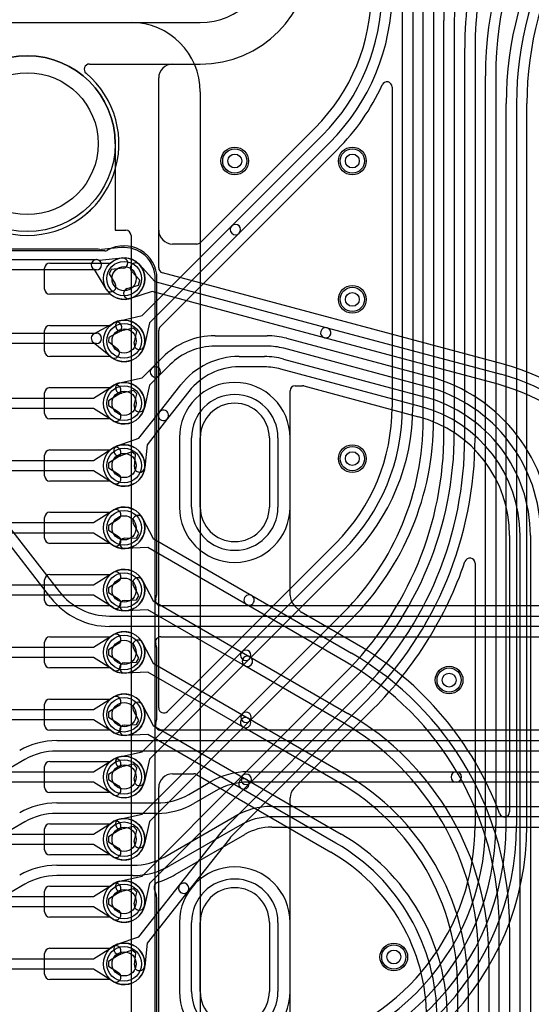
# Model space of a CAD drawing. Extents: x 0 to 57.1, y 0 to 59.8.
# Tile 28 of 45: x 40.4 to 47.8, y 30.3 to 44.5. Entities that reach past the tile are written whole.
import ezdxf

# ---------------------------------------------------------------- set-up
doc = ezdxf.new("R2010")
doc.units = 0
for name, color, linetype in [('Hole', 1, 'CONTINUOUS'), ('L1', 3, 'CONTINUOUS'), ('L2', 3, 'CONTINUOUS'), ('L3', 3, 'CONTINUOUS'), ('L4', 3, 'CONTINUOUS'), ('Outline', 7, 'CONTINUOUS'), ('PartsArea-A', 111, 'CONTINUOUS'), ('PartsArea-B', 111, 'CONTINUOUS'), ('Resist-A', 2, 'CONTINUOUS'), ('Resist-B', 2, 'CONTINUOUS')]:
    doc.layers.add(name, color=color, linetype=linetype)

msp = doc.modelspace()

# ---------------------------------------------------------------- linework, layer by layer
at = {"layer": 'Hole'}
for p, q in [((43, 37.5), (43, 38.5)), ((44, 38.5), (44, 37.5)), ((43, 30.5), (43, 31.5)), ((44, 31.5), (44, 30.5))]:
    msp.add_line(p, q, dxfattribs=at)
for centre, radius in [((40.5, 42.75), 1.025), ((43.5, 42.5), 0.1), ((45.2, 42.5), 0.1), ((41.9, 40.8), 0.175), ((45.2, 40.5), 0.1), ((41.9, 39.9), 0.175), ((41.9, 39), 0.175), ((41.9, 38.1), 0.175), ((45.2, 38.2), 0.1), ((41.9, 37.2), 0.175), ((41.9, 36.3), 0.175), ((41.9, 35.4), 0.175), ((46.6, 35), 0.1), ((41.9, 34.5), 0.175), ((41.9, 33.6), 0.175), ((41.9, 32.7), 0.175), ((41.9, 31.8), 0.175), ((41.9, 30.9), 0.175), ((45.8, 31), 0.1)]:
    msp.add_circle(centre, radius, dxfattribs=at)
for centre, start, end in [((43.5, 38.5), 0, 180), ((43.5, 37.5), 180, 0), ((43.5, 31.5), 0, 180), ((43.5, 30.5), 180, 0)]:
    msp.add_arc(centre, 0.5, start, end, dxfattribs=at)
at = {"layer": 'L1'}
for p, q in [((45.925, 38.94264), (45.925, 45.27653)), ((46.075, 45.27653), (46.075, 38.94264)), ((46.225, 38.75685), (46.225, 44.93012)), ((46.375, 44.93012), (46.375, 38.75685)), ((46.525, 38.57107), (46.525, 44.53013)), ((46.675, 44.53013), (46.675, 38.57107)), ((46.825, 38.49533), (46.825, 44.13012)), ((46.975, 44.13012), (46.975, 38.49533)), ((42.6, 43.9), (43, 43.9)), ((42.4, 41.50004), (42.4, 43.7)), ((47.125, 32.9), (47.125, 43.73012)), ((47.275, 43.73012), (47.275, 32.9)), ((45.77496, 43.56781), (45.77496, 38.94264)), ((47.425, 32.9), (47.425, 43.33012)), ((47.575, 43.33012), (47.575, 32.9)), ((47.72504, 32.9), (47.72504, 43.33012)), ((44.66219, 42.98045), (43.00375, 41.32201)), ((43.45612, 41.56218), (44.76829, 42.87435)), ((44.87435, 42.76829), (43.56218, 41.45612)), ((42.422, 40.10374), (44.98045, 42.66219)), ((42.15936, 40.26542), (43.45612, 41.56218)), ((43.56218, 41.45612), (42.26542, 40.15936)), ((42.95072, 41.30004), (42.6, 41.30004)), ((40.825, 41.025), (41.70157, 41.025)), ((40.75, 40.65), (40.75, 40.95)), ((41.70157, 40.575), (40.825, 40.575)), ((41.83453, 40.19277), (42.15936, 40.26542)), ((40.825, 40.125), (41.70157, 40.125)), ((42.26542, 40.15936), (42.19277, 39.83453)), ((40.75, 39.75), (40.75, 40.05)), ((42.03412, 40.08371), (41.86727, 40.04639)), ((42.08371, 40.03412), (42.03412, 40.08371)), ((42.04639, 39.86727), (42.08371, 40.03412)), ((42.40004, 34.59929), (42.40004, 40.05073)), ((41.70157, 39.675), (40.825, 39.675)), ((40.75, 38.85), (40.75, 39.15)), ((40.825, 39.225), (41.70157, 39.225)), ((41.70157, 38.775), (40.825, 38.775)), ((42.69996, 38.5), (42.69996, 37.5)), ((44.30004, 37.5), (44.30004, 38.5)), ((40.825, 38.325), (41.70157, 38.325)), ((40.75, 37.95), (40.75, 38.25)), ((41.70157, 37.875), (40.825, 37.875)), ((40.825, 37.425), (41.70157, 37.425)), ((40.75, 37.05), (40.75, 37.35)), ((41.70157, 36.975), (40.825, 36.975)), ((44.96219, 36.98045), (42.52802, 34.54628)), ((43.60612, 35.41218), (45.06829, 36.87435)), ((45.17435, 36.76829), (43.71218, 35.30612)), ((46.97496, 36.68694), (46.97496, 32.9)), ((40.75, 36.15), (40.75, 36.45)), ((40.825, 36.525), (41.70157, 36.525)), ((41.70157, 36.075), (40.825, 36.075)), ((43.60967, 34.51573), (45.07539, 35.98147)), ((45.18146, 35.8754), (43.71573, 34.40967)), ((40.825, 35.625), (41.70157, 35.625)), ((40.75, 35.25), (40.75, 35.55)), ((42.15936, 33.96542), (43.60612, 35.41218)), ((43.71218, 35.30612), (42.26542, 33.85936)), ((41.70157, 35.175), (40.825, 35.175)), ((43.61322, 33.61928), (45.0825, 35.08856)), ((45.18857, 34.98249), (43.71928, 33.51322)), ((40.825, 34.725), (41.70157, 34.725)), ((43.38841, 32.89448), (45.29463, 34.80071)), ((40.75, 34.35), (40.75, 34.65)), ((45.4007, 34.69464), (43.49448, 32.78842)), ((44.35862, 33.44036), (45.5068, 34.58854)), ((42.15936, 33.06542), (43.60967, 34.51573)), ((43.71573, 34.40967), (42.26542, 32.95936)), ((41.70157, 34.275), (40.825, 34.275)), ((41.83453, 33.89277), (42.15936, 33.96542)), ((42.26542, 33.85936), (42.19277, 33.53453)), ((40.75, 33.45), (40.75, 33.75)), ((40.825, 33.825), (41.70157, 33.825)), ((42.03412, 33.78371), (41.86727, 33.74639)), ((42.08371, 33.73412), (42.03412, 33.78371)), ((42.04639, 33.56727), (42.08371, 33.73412)), ((42.15936, 32.16542), (43.61322, 33.61928)), ((43.71928, 33.51322), (42.26542, 32.05936)), ((41.70157, 33.375), (40.825, 33.375)), ((44.30004, 29.92894), (44.30004, 33.29894)), ((41.83453, 32.99277), (42.15936, 33.06542)), ((40.825, 32.925), (41.70157, 32.925)), ((42.03412, 32.88371), (41.86727, 32.84639)), ((42.08371, 32.83412), (42.03412, 32.88371)), ((42.26542, 32.95936), (42.19277, 32.63453)), ((40.75, 32.55), (40.75, 32.85)), ((42.04639, 32.66727), (42.08371, 32.83412)), ((42.70309, 32.03828), (43.30481, 32.80046)), ((43.42254, 32.70752), (42.82083, 31.94534)), ((41.70157, 32.475), (40.825, 32.475)), ((41.83453, 32.09277), (42.15936, 32.16542)), ((40.825, 32.025), (41.70157, 32.025)), ((42.11488, 31.29321), (42.70309, 32.03828)), ((42.26542, 32.05936), (42.19277, 31.73453)), ((40.75, 31.65), (40.75, 31.95)), ((42.03412, 31.98371), (41.86727, 31.94639)), ((42.08371, 31.93412), (42.03412, 31.98371)), ((42.04639, 31.76727), (42.08371, 31.93412)), ((42.82083, 31.94534), (42.23261, 31.20027)), ((41.70157, 31.575), (40.825, 31.575)), ((41.80077, 31.18312), (42.11488, 31.29321)), ((42.23261, 31.20027), (42.19841, 30.86918)), ((40.75, 30.75), (40.75, 31.05)), ((40.825, 31.125), (41.70157, 31.125)), ((42.01176, 31.09812), (41.85039, 31.04156)), ((42.06678, 31.05466), (42.01176, 31.09812)), ((42.04921, 30.8846), (42.06678, 31.05466)), ((41.70157, 30.675), (40.825, 30.675))]:
    msp.add_line(p, q, dxfattribs=at)
for centre, radius in [((43.5, 42.5), 0.2), ((45.2, 42.5), 0.2), ((41.9, 40.8), 0.3), ((45.2, 40.5), 0.2), ((41.9, 39.9), 0.3), ((41.9, 39), 0.3), ((41.9, 38.1), 0.3), ((45.2, 38.2), 0.2), ((41.9, 37.2), 0.3), ((41.9, 36.3), 0.3), ((41.9, 35.4), 0.3), ((46.6, 35), 0.2), ((41.9, 34.5), 0.3), ((41.9, 33.6), 0.3), ((41.9, 32.7), 0.3), ((41.9, 31.8), 0.3), ((41.9, 30.9), 0.3), ((45.8, 31), 0.2)]:
    msp.add_circle(centre, radius, dxfattribs=at)
for centre, radius, start, end in [((52.5, 44.53013), 5.975, 149.999991, 180), ((52.5, 44.53013), 5.825, 150.00001, 180), ((43, 45.5), 1.6, -90, 90), ((52.5, 44.13012), 5.675, 149.999979, 180), ((52.5, 44.13012), 5.525, 149.999998, 180), ((52.5, 43.73012), 5.375, 149.999873, 180), ((52.5, 43.73012), 5.225, 149.999881, 180), ((52.5, 43.33012), 5.075, 150.000006, 180), ((52.5, 43.33012), 4.925, 150.000017, 180), ((52.5, 43.33027), 4.77496, 150.00002, -179.9982), ((42.7, 44.94264), 2.77496, -45, 0), ((42.7, 44.94264), 2.925, -45, 0), ((42.7, 44.94264), 3.075, -45, 0), ((42.6, 43.7), 0.2, 90, 180), ((42.7, 44.94265), 3.22505, -45.000126, -24.621142), ((45.69999, 43.56781), 0.07497, 0, 155.380199), ((43.50915, 41.50915), 0.075, 135, -45), ((43.50915, 41.50915), 0.075, -45, 135), ((42.6, 41.50004), 0.2, 180, -90), ((42.95072, 41.37504), 0.075, -90, -45), ((40.825, 40.95), 0.075, 90, 180), ((41.9, 40.8), 0.3, -131.409429, 131.409429), ((40.825, 40.65), 0.075, 180, -90), ((40.825, 40.05), 0.075, 90, 180), ((41.9, 39.9), 0.3, -131.409429, 131.409429), ((41.8509, 40.11958), 0.075, 102.607528, -77.393385), ((42.47501, 40.05073), 0.07497, 135, 180), ((42.11958, 39.8509), 0.075, 167.392472, -12.606615), ((40.825, 39.75), 0.075, 180, -90), ((41.9, 39), 0.3, -131.409429, 131.409429), ((43.5, 38.5), 0.80004, 0, 180), ((40.825, 39.15), 0.075, 90, 180), ((40.825, 38.85), 0.075, 180, -90), ((43, 38.94264), 2.77496, -45, 0), ((43, 38.94264), 2.925, -45, 0), ((43, 38.94264), 3.075, -45, 0), ((42.3, 38.75686), 3.925, -45, -0.000146), ((42.3, 38.75686), 4.075, -45, -0.000141), ((41.6, 38.57106), 4.925, -45, 0.000116), ((41.6, 38.57106), 5.075, -45, 0.000113), ((41.6, 38.49534), 5.225, -45, -0.00011), ((41.6, 38.49534), 5.375, -45, -0.000107), ((40.825, 38.25), 0.075, 90, 180), ((41.9, 38.1), 0.3, -131.409429, 131.409429), ((40.825, 37.95), 0.075, 180, -90), ((40.825, 37.35), 0.075, 90, 180), ((41.9, 37.2), 0.3, -131.409429, 131.409429), ((43.5, 37.5), 0.80004, 180, 0), ((40.825, 37.05), 0.075, 180, -90), ((41.59999, 38.49535), 5.52506, -45, -18.840114), ((46.89999, 36.68694), 0.07497, 0, 161.159013), ((41.9, 36.3), 0.3, -131.409429, 131.409429), ((40.825, 36.45), 0.075, 90, 180), ((40.825, 36.15), 0.075, 180, -90), ((40.825, 35.55), 0.075, 90, 180), ((41.9, 35.4), 0.3, -131.409429, 131.409429), ((43.65915, 35.35915), 0.075, -45, 135), ((43.65915, 35.35915), 0.075, 135, -45), ((40.825, 35.25), 0.075, 180, -90), ((40.825, 34.65), 0.075, 90, 180), ((41.9, 34.5), 0.3, -131.409429, 131.409429), ((42.47501, 34.59929), 0.07497, 180, -45), ((43.6627, 34.4627), 0.075, 135, -45), ((43.6627, 34.4627), 0.075, -45, 135), ((40.825, 34.35), 0.075, 180, -90), ((41.9, 33.6), 0.3, -131.409429, 131.409429), ((41.8509, 33.81958), 0.075, 102.607528, -77.393385), ((40.825, 33.75), 0.075, 90, 180), ((43.66625, 33.56625), 0.075, 135, -45), ((43.66625, 33.56625), 0.075, -45, 135), ((40.825, 33.45), 0.075, 180, -90), ((42.11958, 33.5509), 0.075, 167.392472, -12.606615), ((44.50004, 33.29894), 0.2, 135, 180), ((40.825, 32.85), 0.075, 90, 180), ((41.9, 32.7), 0.3, -131.409429, 131.409429), ((41.8509, 32.91958), 0.075, 102.607528, -77.393385), ((44.14856, 32.13435), 1.075, 135.000754, 141.710286), ((43.7, 32.9), 3.875, -90, 0), ((43.7, 32.9), 3.725, -90, 0), ((43.7, 32.9), 3.575, -90, 0), ((43.7, 32.9), 3.425, -90, 0), ((43.7, 32.9), 4.02504, -90, 0), ((43.7, 32.90001), 3.27496, -75.360365, -0.000175), ((44.14856, 32.13435), 0.925, 135.000438, 141.710016), ((42.11958, 32.6509), 0.075, 167.392472, -12.606615), ((40.825, 32.55), 0.075, 180, -90), ((40.825, 31.95), 0.075, 90, 180), ((41.9, 31.8), 0.3, -131.409429, 131.409429), ((41.8509, 32.01958), 0.075, 102.607528, -77.393385), ((42.76196, 31.99181), 0.075, 141.713624, -38.289651), ((42.76196, 31.99181), 0.075, -38.286376, 141.709684), ((42.11958, 31.7509), 0.075, 167.392472, -12.606615), ((40.825, 31.65), 0.075, 180, -90), ((41.9, 30.9), 0.3, -131.409429, 131.409429), ((41.82558, 31.11234), 0.075, 109.316724, -70.684716), ((40.825, 31.05), 0.075, 90, 180), ((42.12381, 30.87689), 0.075, 174.099362, -5.897884), ((40.825, 30.75), 0.075, 180, -90)]:
    msp.add_arc(centre, radius, start, end, dxfattribs=at)
at = {"layer": 'L2'}
for p, q in [((41.39693, 43.9), (43, 43.9)), ((41.5, 41.22504), (32.8, 41.22504)), ((41.8543, 41.24772), (41.57054, 41.21876)), ((32.8, 41.075), (41.5, 41.075)), ((41.53354, 41.06708), (41.5384, 41.06465)), ((41.5384, 41.06465), (41.86953, 41.09845)), ((41.5, 40.925), (32.82271, 40.925)), ((41.47133, 40.93049), (41.46646, 40.93292)), ((41.64296, 40.64531), (41.47133, 40.93049)), ((41.71467, 40.93187), (41.68331, 40.86915)), ((41.68331, 40.86915), (41.77148, 40.72265)), ((41.88477, 40.94923), (41.71467, 40.93187)), ((42.35004, 28.2), (42.35004, 40.8)), ((41.46398, 40.00328), (41.75591, 40.16313)), ((32.8, 40.0125), (41.5, 40.0125)), ((41.82795, 40.03157), (41.67948, 39.95027)), ((41.5, 39.8625), (32.80467, 39.8625)), ((41.70951, 39.66824), (41.45238, 39.87956)), ((41.67948, 39.95027), (41.67398, 39.89159)), ((41.67398, 39.89159), (41.80475, 39.78412)), ((41.45822, 39.075), (41.73928, 39.25331)), ((41.81964, 39.12665), (41.67526, 39.03505)), ((32.79766, 39.075), (41.45822, 39.075)), ((41.67526, 39.03505), (41.67526, 38.96495)), ((41.45822, 38.925), (32.79766, 38.925)), ((41.73928, 38.74669), (41.45822, 38.925)), ((41.67526, 38.96495), (41.81964, 38.87335)), ((42.69996, 38.5), (42.69996, 37.5)), ((44.30004, 37.5), (44.30004, 38.5)), ((41.45822, 38.175), (41.73928, 38.35331)), ((32.79766, 38.175), (41.45822, 38.175)), ((41.81964, 38.22665), (41.67526, 38.13505)), ((41.67526, 38.13505), (41.67526, 38.06495)), ((41.45822, 38.025), (32.79766, 38.025)), ((41.73928, 37.84669), (41.45822, 38.025)), ((41.67526, 38.06495), (41.81964, 37.97335)), ((41.45822, 37.275), (41.73928, 37.45331)), ((32.79766, 37.275), (41.45822, 37.275)), ((41.81964, 37.32665), (41.67526, 37.23505)), ((41.67526, 37.23505), (41.67526, 37.16495)), ((41.67526, 37.16495), (41.81964, 37.07335)), ((41.45822, 37.125), (32.79766, 37.125)), ((41.73928, 36.94669), (41.45822, 37.125)), ((41.45822, 36.375), (41.73928, 36.55331)), ((41.81964, 36.42665), (41.67526, 36.33505)), ((32.79766, 36.375), (41.45822, 36.375)), ((41.67526, 36.33505), (41.67526, 36.26495)), ((41.45822, 36.225), (32.79766, 36.225)), ((41.73928, 36.04669), (41.45822, 36.225)), ((41.67526, 36.26495), (41.81964, 36.17335)), ((41.45822, 35.475), (41.73928, 35.65331)), ((32.79766, 35.475), (41.45822, 35.475)), ((41.81964, 35.52665), (41.67526, 35.43505)), ((41.67526, 35.43505), (41.67526, 35.36495)), ((41.45822, 35.325), (32.79766, 35.325)), ((41.73928, 35.14669), (41.45822, 35.325)), ((41.67526, 35.36495), (41.81964, 35.27335)), ((41.45822, 34.575), (41.73928, 34.75331)), ((32.79766, 34.575), (41.45822, 34.575)), ((41.81964, 34.62665), (41.67526, 34.53505)), ((41.45822, 34.425), (32.79766, 34.425)), ((41.73928, 34.24669), (41.45822, 34.425)), ((41.67526, 34.53505), (41.67526, 34.46495)), ((41.67526, 34.46495), (41.81964, 34.37335)), ((41.45822, 33.675), (41.73928, 33.85331)), ((41.81964, 33.72665), (41.67526, 33.63505)), ((32.79766, 33.675), (41.45822, 33.675)), ((41.67526, 33.63505), (41.67526, 33.56495)), ((41.45822, 33.525), (32.79766, 33.525)), ((41.73928, 33.34669), (41.45822, 33.525)), ((41.67526, 33.56495), (41.81964, 33.47335)), ((41.45822, 32.775), (41.73928, 32.95331)), ((32.79766, 32.775), (41.45822, 32.775)), ((41.81964, 32.82665), (41.67526, 32.73505)), ((41.67526, 32.73505), (41.67526, 32.66495)), ((41.45822, 32.625), (32.79766, 32.625)), ((41.73928, 32.44669), (41.45822, 32.625)), ((41.67526, 32.66495), (41.81964, 32.57335)), ((41.45822, 31.875), (41.73928, 32.05331)), ((32.79766, 31.875), (41.45822, 31.875)), ((41.81964, 31.92665), (41.67526, 31.83505)), ((41.45822, 31.725), (32.79766, 31.725)), ((41.73928, 31.54669), (41.45822, 31.725)), ((41.67526, 31.83505), (41.67526, 31.76495)), ((41.67526, 31.76495), (41.81964, 31.67335)), ((42.69996, 31.5), (42.69996, 30.5)), ((44.30004, 30.5), (44.30004, 31.5)), ((41.45822, 30.975), (41.73928, 31.15331)), ((41.81964, 31.02665), (41.67526, 30.93505)), ((32.79766, 30.975), (41.45822, 30.975)), ((41.67526, 30.93505), (41.67526, 30.86495)), ((41.45822, 30.825), (32.79766, 30.825)), ((41.73928, 30.64669), (41.45822, 30.825)), ((41.67526, 30.86495), (41.81964, 30.77335))]:
    msp.add_line(p, q, dxfattribs=at)
for centre, radius in [((43.5, 42.5), 0.2), ((45.2, 42.5), 0.2), ((41.9, 40.8), 0.3), ((45.2, 40.5), 0.2), ((41.9, 39.9), 0.3), ((41.9, 39), 0.3), ((41.9, 38.1), 0.3), ((45.2, 38.2), 0.2), ((41.9, 37.2), 0.3), ((41.9, 36.3), 0.3), ((41.9, 35.4), 0.3), ((46.6, 35), 0.2), ((41.9, 34.5), 0.3), ((41.9, 33.6), 0.3), ((41.9, 32.7), 0.3), ((41.9, 31.8), 0.3), ((41.9, 30.9), 0.3), ((45.8, 31), 0.2)]:
    msp.add_circle(centre, radius, dxfattribs=at)
for centre, radius, start, end in [((43, 45.5), 1.6, -90, 90), ((41.39693, 43.825), 0.075, 90, -129.839804), ((40.5, 42.75), 1.32504, 129.840063, 50.159937), ((41.50001, 40.99999), 0.22505, 77.896175, 90.002546), ((41.56293, 41.29337), 0.075, -102.107029, -84.17614), ((41.84669, 41.32233), 0.075, -84.17614, -84.084164), ((41.87762, 41.02389), 0.22504, 95.54111, 95.917319), ((41.84881, 41.32254), 0.075, -84.582847, -84.406475), ((41.9, 40.8), 0.45004, 0, 95.595315), ((41.5, 41), 0.075, 63.434949, -116.565051), ((41.5, 41), 0.075, -90, 90), ((41.87715, 41.02384), 0.075, -84.168539, 95.827949), ((41.70722, 40.68398), 0.075, -148.961563, 31.041338), ((41.79193, 40.09735), 0.075, -61.295643, 118.703472), ((41.5, 39.9375), 0.075, 118.704357, -129.416262), ((41.5, 39.9375), 0.075, -90, 90), ((41.75713, 39.72618), 0.075, -129.416262, 50.585229), ((41.77946, 39.18998), 0.075, -57.606734, 122.392259), ((43.5, 38.5), 0.80004, 0, 180), ((41.77946, 38.81002), 0.075, -122.393266, 57.607741), ((41.77946, 38.28998), 0.075, -57.606734, 122.392259), ((41.77946, 37.91002), 0.075, -122.393266, 57.607741), ((41.77946, 37.38998), 0.075, -57.606734, 122.392259), ((43.5, 37.5), 0.80004, 180, 0), ((41.77946, 37.01002), 0.075, -122.393266, 57.607741), ((41.77946, 36.48998), 0.075, -57.606734, 122.392259), ((41.77946, 36.11002), 0.075, -122.393266, 57.607741), ((41.77946, 35.58998), 0.075, -57.606734, 122.392259), ((41.77946, 35.21002), 0.075, -122.393266, 57.607741), ((41.77946, 34.68998), 0.075, -57.606734, 122.392259), ((41.77946, 34.31002), 0.075, -122.393266, 57.607741), ((41.77946, 33.78998), 0.075, -57.606734, 122.392259), ((41.77946, 33.41002), 0.075, -122.393266, 57.607741), ((41.77946, 32.88998), 0.075, -57.606734, 122.392259), ((41.77946, 32.51002), 0.075, -122.393266, 57.607741), ((43.5, 31.5), 0.80004, 0, 180), ((41.77946, 31.98998), 0.075, -57.606734, 122.392259), ((41.77946, 31.61002), 0.075, -122.393266, 57.607741), ((41.77946, 31.08998), 0.075, -57.606734, 122.392259), ((41.77946, 30.71002), 0.075, -122.393266, 57.607741), ((43.5, 30.5), 0.80004, 180, 0)]:
    msp.add_arc(centre, radius, start, end, dxfattribs=at)
at = {"layer": 'L3'}
for p, q in [((41.39694, 43.9), (43, 43.9)), ((41.62271, 41.20004), (37.8, 41.20004)), ((42.37504, 36.3), (42.37504, 40.8)), ((42.69996, 38.5), (42.69996, 37.5)), ((44.30004, 37.5), (44.30004, 38.5)), ((40.18799, 37.27331), (40.95894, 36.2821)), ((40.84054, 36.19), (40.06959, 37.18121)), ((48.77644, 36.07504), (42.4292, 36.07504)), ((41.68907, 35.925), (48.77644, 35.925)), ((48.77644, 35.775), (41.68907, 35.775)), ((42.4292, 35.62496), (48.66857, 35.62496)), ((42.37504, 34.5), (42.37504, 35.4)), ((48.80622, 34.27504), (42.4292, 34.27504)), ((40.9268, 34.125), (48.80622, 34.125)), ((48.80622, 33.975), (40.9268, 33.975)), ((40.4643, 33.85107), (39.98276, 33.57306)), ((43.68757, 33.675), (46.70378, 33.675)), ((46.70378, 33.675), (49.70233, 33.675)), ((42.83474, 33.34893), (43.15007, 33.53098)), ((46.70378, 33.525), (43.68757, 33.525)), ((49.70233, 33.525), (46.70378, 33.525)), ((43.22507, 33.40107), (42.90974, 33.21902)), ((40.9268, 33.225), (42.37224, 33.225)), ((44.03398, 33.175), (50.26626, 33.175)), ((42.37224, 33.075), (40.9268, 33.075)), ((42.48834, 32.44893), (43.49648, 33.03098)), ((50.26626, 33.025), (44.03398, 33.025)), ((40.4643, 32.95107), (39.98276, 32.67306)), ((43.57148, 32.90107), (42.56334, 32.31902)), ((44.03398, 32.87496), (50.26626, 32.87496)), ((42.63837, 32.18909), (43.64648, 32.77112)), ((40.9268, 32.325), (42.02584, 32.325)), ((42.02584, 32.175), (40.9268, 32.175)), ((40.4643, 32.05107), (39.98276, 31.77306)), ((42.37504, 28.62504), (42.37504, 31.8)), ((42.69996, 31.5), (42.69996, 30.5)), ((44.30004, 30.5), (44.30004, 31.5))]:
    msp.add_line(p, q, dxfattribs=at)
for centre in [(43.5, 42.5), (45.2, 42.5), (45.2, 40.5), (45.2, 38.2), (46.6, 35), (45.8, 31)]:
    msp.add_circle(centre, 0.2, dxfattribs=at)
for centre, radius, start, end in [((43, 45.5), 1.6, -90, 90), ((41.39693, 43.825), 0.075, 89.992361, -129.839804), ((40.50001, 42.74998), 1.32505, 129.840118, 50.160823), ((41.89999, 40.79999), 0.47505, 0.001206, 120.269981), ((41.62271, 41.27504), 0.075, -90, -63.428116), ((41.62273, 41.27505), 0.075, -63.445198, -59.735864), ((43.5, 38.5), 0.80004, 0, 180), ((43.5, 37.5), 0.80004, 180, 0), ((41.68907, 36.84997), 0.92497, -142.125167, -90), ((41.9, 36.3), 0.47504, -15.820973, 0), ((41.68907, 36.84997), 1.07497, -142.124923, -90), ((42.4292, 36.15004), 0.075, 164.177376, -90), ((42.4292, 35.54996), 0.075, 90, -164.177376), ((41.9, 35.4), 0.47504, 0, 15.820973), ((41.9, 34.5), 0.47504, -15.820973, 0), ((42.4292, 34.35004), 0.075, 164.177376, -90), ((40.9268, 33.05), 1.075, 90, 119.999868), ((40.9268, 33.05), 0.925, 90, 120.000108), ((43.68757, 32.6), 1.075, 90, 119.999868), ((46.70378, 33.6), 0.075, 90, -90), ((46.70378, 33.6), 0.075, -90, 90), ((43.68757, 32.6), 0.925, 90, 120.000108), ((42.37224, 34.15), 0.925, -90, -59.999892), ((40.9268, 32.15), 1.075, 90, 119.999868), ((42.37224, 34.15), 1.075, -90, -60.000072), ((44.03398, 32.1), 1.075, 90, 120.000155), ((40.9268, 32.15), 0.925, 90, 120.000108), ((44.03398, 32.1), 0.925, 90, 120.000108), ((44.03398, 32.1), 0.77496, 90, 119.862721), ((43.68466, 32.70657), 0.075, 119.922082, 120.603443), ((43.68505, 32.70679), 0.075, 119.507986, 120.264136), ((42.02584, 33.25), 0.925, -90, -59.999892), ((40.9268, 31.25), 1.075, 90, 119.999868), ((42.02584, 33.25), 1.075, -90, -60.000072), ((43.5, 31.5), 0.80004, 0, 180), ((40.9268, 31.25), 0.925, 90, 120.000108), ((42.02587, 33.25001), 1.22504, -72.846723, -60.000909), ((42.40929, 32.0078), 0.07501, 107.154404, -157.808501), ((42.40964, 32.00692), 0.075, -158.531949, -157.904929), ((41.89997, 31.8), 0.47507, 0, 22.096808), ((43.5, 30.5), 0.80004, 180, 0)]:
    msp.add_arc(centre, radius, start, end, dxfattribs=at)
at = {"layer": 'L4'}
for p, q in [((42.6, 43.9), (43, 43.9)), ((42.4, 40.95655), (42.4, 43.7)), ((40.825, 41.025), (41.70157, 41.025)), ((42.12081, 41.00308), (42.34614, 40.7581)), ((40.75, 40.65), (40.75, 40.95)), ((42.12616, 40.77569), (42.01041, 40.90154)), ((47.3847, 39.56336), (42.45559, 40.88411)), ((41.94485, 40.65686), (42.10799, 40.70797)), ((42.10799, 40.70797), (42.12616, 40.77569)), ((42.34614, 40.7581), (44.83548, 40.09108)), ((41.70157, 40.575), (40.825, 40.575)), ((42.30732, 40.61322), (41.98969, 40.51372)), ((44.79666, 39.9462), (42.30732, 40.61322)), ((40.825, 40.125), (41.70157, 40.125)), ((40.75, 39.75), (40.75, 40.05)), ((43.21421, 39.975), (43.96803, 39.975)), ((44.83548, 40.09108), (47.34587, 39.41843)), ((44.24626, 39.93837), (46.31469, 39.38414)), ((47.30705, 39.27354), (44.79666, 39.9462)), ((43.96803, 39.825), (43.21421, 39.825)), ((46.27587, 39.23926), (44.20744, 39.79348)), ((41.70157, 39.675), (40.825, 39.675)), ((42.29901, 39.50507), (42.45408, 39.66014)), ((42.56015, 39.55407), (42.40507, 39.39901)), ((43.56462, 39.675), (43.92846, 39.675)), ((44.20669, 39.63837), (46.23703, 39.09435)), ((42.15936, 39.36542), (42.29901, 39.50507)), ((43.92846, 39.525), (43.56462, 39.525)), ((46.19821, 38.94946), (44.16787, 39.49348)), ((41.83453, 39.29277), (42.15936, 39.36542)), ((42.40507, 39.39901), (42.26542, 39.25936)), ((42.40992, 38.87037), (42.71933, 39.26416)), ((40.75, 38.85), (40.75, 39.15)), ((40.825, 39.225), (41.70157, 39.225)), ((42.03412, 39.18371), (41.86727, 39.14639)), ((42.08371, 39.13412), (42.03412, 39.18371)), ((42.04639, 38.96727), (42.08371, 39.13412)), ((42.26542, 39.25936), (42.19277, 38.93453)), ((42.83727, 39.17148), (42.52786, 38.77769)), ((44.30004, 36.2206), (44.30004, 39.17759)), ((44.37501, 39.25256), (44.47741, 39.25256)), ((44.49681, 39.25001), (46.15937, 38.80454)), ((42.11396, 38.49371), (42.40992, 38.87037)), ((41.70157, 38.775), (40.825, 38.775)), ((42.52786, 38.77769), (42.23191, 38.40103)), ((41.80011, 38.38288), (42.11396, 38.49371)), ((40.825, 38.325), (41.70157, 38.325)), ((42.01129, 38.29838), (41.85005, 38.24144)), ((42.06641, 38.25506), (42.01129, 38.29838)), ((42.23191, 38.40103), (42.19848, 38.06987)), ((40.75, 37.95), (40.75, 38.25)), ((42.04924, 38.08493), (42.06641, 38.25506)), ((41.70157, 37.875), (40.825, 37.875)), ((40.825, 37.425), (41.70157, 37.425)), ((40.75, 37.05), (40.75, 37.35)), ((42.16585, 37.33901), (42.32008, 37.04407)), ((42.11216, 37.118), (42.03293, 37.26951)), ((41.90627, 37.05013), (42.0771, 37.05727)), ((42.0771, 37.05727), (42.11216, 37.118)), ((42.32008, 37.04407), (43.74435, 36.22176)), ((47.47495, 37.09005), (47.47495, 33.09689)), ((47.62499, 17.161), (47.62499, 37.09005)), ((47.77499, 37.09005), (47.77499, 17.161)), ((41.70157, 36.975), (40.825, 36.975)), ((42.24509, 36.91416), (41.91253, 36.90027)), ((43.66935, 36.09186), (42.24509, 36.91416)), ((40.75, 36.15), (40.75, 36.45)), ((40.825, 36.525), (41.70157, 36.525)), ((42.16585, 36.43901), (42.32008, 36.14407)), ((42.11216, 36.218), (42.03293, 36.36951)), ((41.90627, 36.15013), (42.0771, 36.15727)), ((42.0771, 36.15727), (42.11216, 36.218)), ((42.32008, 36.14407), (43.71935, 35.33619)), ((43.74435, 36.22176), (45.18749, 35.38857)), ((41.70157, 36.075), (40.825, 36.075)), ((42.24509, 36.01416), (41.91253, 36.00027)), ((43.64435, 35.20629), (42.24509, 36.01416)), ((45.11249, 35.25866), (43.66935, 36.09186)), ((44.44344, 35.99436), (44.35862, 36.07918)), ((45.26251, 35.51851), (44.45897, 35.98244)), ((40.825, 35.625), (41.70157, 35.625)), ((40.75, 35.25), (40.75, 35.55)), ((42.11216, 35.318), (42.03293, 35.46951)), ((42.16585, 35.53901), (42.32008, 35.24406)), ((42.0771, 35.25727), (42.11216, 35.318)), ((43.71935, 35.33619), (45.13749, 34.51743)), ((41.70157, 35.175), (40.825, 35.175)), ((41.90627, 35.25013), (42.0771, 35.25727)), ((42.32008, 35.24406), (43.69435, 34.45062)), ((45.06249, 34.38753), (43.64435, 35.20629)), ((42.24509, 35.11416), (41.91253, 35.10027)), ((43.61935, 34.32072), (42.24509, 35.11416)), ((40.825, 34.725), (41.70157, 34.725)), ((40.75, 34.35), (40.75, 34.65)), ((42.11216, 34.418), (42.03293, 34.56951)), ((42.16585, 34.63901), (42.32008, 34.34407)), ((43.69435, 34.45062), (45.08748, 33.64631)), ((41.90627, 34.35013), (42.0771, 34.35727)), ((42.0771, 34.35727), (42.11216, 34.418)), ((42.32008, 34.34407), (43.66935, 33.56506)), ((45.01248, 33.5164), (43.61935, 34.32072)), ((41.70157, 34.275), (40.825, 34.275)), ((42.24509, 34.21416), (41.91253, 34.20027)), ((43.59435, 33.43516), (42.24509, 34.21416)), ((40.75, 33.45), (40.75, 33.75)), ((40.825, 33.825), (41.70157, 33.825)), ((42.60005, 33.6471), (42.9071, 33.6471)), ((42.9446, 33.63705), (44.88754, 32.51532)), ((42.40004, 28.2), (42.40005, 33.4471)), ((44.96248, 32.64527), (43.59435, 33.43516)), ((43.66935, 33.56506), (45.03748, 32.77517)), ((41.70157, 33.375), (40.825, 33.375)), ((40.825, 32.925), (41.70157, 32.925)), ((40.75, 32.55), (40.75, 32.85)), ((41.70157, 32.475), (40.825, 32.475)), ((40.825, 32.025), (41.70157, 32.025)), ((40.75, 31.65), (40.75, 31.95)), ((41.70157, 31.575), (40.825, 31.575)), ((42.69996, 31.5), (42.69996, 30.5)), ((44.30004, 30.5), (44.30004, 31.5)), ((47.32499, 18.55866), (47.32499, 31.4265)), ((47.47499, 31.4265), (47.47499, 18.55866)), ((40.75, 30.75), (40.75, 31.05)), ((40.825, 31.125), (41.70157, 31.125)), ((47.02499, 19.75632), (47.02499, 30.98838)), ((47.17499, 30.98838), (47.17499, 19.75632)), ((41.70157, 30.675), (40.825, 30.675)), ((46.72499, 20.95399), (46.72499, 30.55026)), ((46.87499, 30.55026), (46.87499, 20.95399))]:
    msp.add_line(p, q, dxfattribs=at)
for centre, radius in [((43.5, 42.5), 0.2), ((45.2, 42.5), 0.2), ((41.9, 40.8), 0.3), ((45.2, 40.5), 0.2), ((41.9, 39.9), 0.3), ((41.9, 39), 0.3), ((41.9, 38.1), 0.3), ((45.2, 38.2), 0.2), ((41.9, 37.2), 0.3), ((41.9, 36.3), 0.3), ((41.9, 35.4), 0.3), ((46.6, 35), 0.2), ((41.9, 34.5), 0.3), ((41.9, 33.6), 0.3), ((41.9, 32.7), 0.3), ((41.9, 31.8), 0.3), ((41.9, 30.9), 0.3), ((45.8, 31), 0.2)]:
    msp.add_circle(centre, radius, dxfattribs=at)
for centre, radius, start, end in [((43, 45.5), 1.6, -90, 90), ((42.6, 43.7), 0.2, 90, 180), ((40.825, 40.95), 0.075, 90, 180), ((41.9, 40.8), 0.3, -131.409429, 131.409429), ((42.06561, 40.95231), 0.075, 42.606185, -137.392983), ((42.475, 40.95655), 0.075, 180, -104.999823), ((40.825, 40.65), 0.075, 180, -90), ((41.96727, 40.58529), 0.075, 107.393673, -72.606362), ((40.825, 40.05), 0.075, 90, 180), ((41.9, 39.9), 0.3, -131.409429, 131.409429), ((43.21422, 38.9), 1.075, 90.000533, 135), ((43.96803, 38.9), 1.075, 75.000021, 90), ((44.81607, 40.01864), 0.075, 75.000177, -104.999852), ((44.81607, 40.01864), 0.075, -104.999823, 74.999974), ((40.825, 39.75), 0.075, 180, -90), ((43.21422, 38.9), 0.925, 90.000619, 135), ((43.96803, 38.9), 0.925, 74.999835, 90), ((43.56462, 38.6), 1.075, 90, 141.842902), ((43.92846, 38.6), 1.075, 75.000021, 90), ((46.55, 36.44821), 3.22504, 0, 75.000033), ((42.35204, 39.45204), 0.075, 135, -45), ((42.35204, 39.45204), 0.075, -45, 135), ((43.56462, 38.6), 0.925, 90, 141.843226), ((43.92846, 38.6), 0.925, 74.999835, 90), ((46.55, 36.44821), 3.075, 0, 74.999965), ((41.9, 39), 0.3, -131.409429, 131.409429), ((41.8509, 39.21958), 0.075, 102.607528, -77.393385), ((45.7, 37.09007), 2.375, -0.000241, 75.000095), ((46.55, 36.44821), 2.925, 0, 74.999903), ((40.825, 39.15), 0.075, 90, 180), ((44.37501, 39.17759), 0.07497, 90, 180), ((44.47741, 39.17759), 0.07497, 75.003603, 90), ((45.7, 37.09007), 2.225, -0.000258, 75.000093), ((45.69999, 37.09005), 2.075, 0, 75.000212), ((40.825, 38.85), 0.075, 180, -90), ((42.11958, 38.9509), 0.075, 167.392472, -12.606615), ((42.46889, 38.82403), 0.075, 141.838912, -38.157548), ((42.46889, 38.82403), 0.075, -38.161088, 141.842319), ((45.69999, 37.09005), 1.925, 0, 75.000213), ((45.69999, 37.09006), 1.77496, -0.000323, 75.000422), ((40.825, 38.25), 0.075, 90, 180), ((41.9, 38.1), 0.3, -131.409429, 131.409429), ((41.82508, 38.31216), 0.075, 109.447239, -70.551362), ((42.12386, 38.0774), 0.075, 174.237716, -5.764609), ((40.825, 37.95), 0.075, 180, -90), ((40.825, 37.35), 0.075, 90, 180), ((41.9, 37.2), 0.3, -131.409429, 131.409429), ((42.09939, 37.30426), 0.075, 27.603759, -152.394439), ((40.825, 37.05), 0.075, 180, -90), ((41.9094, 36.9752), 0.075, 92.391987, -87.608137), ((41.9, 36.3), 0.3, -131.409429, 131.409429), ((40.825, 36.45), 0.075, 90, 180), ((42.09939, 36.40426), 0.075, 27.603759, -152.394439), ((40.825, 36.15), 0.075, 180, -90), ((41.9094, 36.0752), 0.075, 92.391987, -87.608137), ((43.70685, 36.15681), 0.075, 59.999272, -119.999784), ((43.70685, 36.15681), 0.075, -120.000728, 59.999889), ((44.50004, 36.2206), 0.2, 180, -135), ((44.49645, 36.04737), 0.07497, -135, -119.995133), ((40.825, 35.55), 0.075, 90, 180), ((41.9, 35.4), 0.3, -131.409429, 131.409429), ((42.09939, 35.50426), 0.075, 27.603759, -152.394439), ((42.89999, 31.42651), 4.72504, 20.364717, 59.999972), ((43.68185, 35.27124), 0.075, 59.999272, -119.999894), ((43.68185, 35.27124), 0.075, -120.000728, 59.999797), ((42.89999, 31.4265), 4.575, 0, 60.000036), ((40.825, 35.25), 0.075, 180, -90), ((41.9094, 35.1752), 0.075, 92.391987, -87.608137), ((42.89999, 31.4265), 4.425, 0, 59.999984), ((40.825, 34.65), 0.075, 90, 180), ((41.9, 34.5), 0.3, -131.409429, 131.409429), ((42.09939, 34.60426), 0.075, 27.603759, -152.394439), ((43.65685, 34.38567), 0.075, 59.999272, -119.999877), ((43.65685, 34.38567), 0.075, -120.000728, 59.999702), ((43.09999, 30.98838), 4.075, 0, 59.999988), ((40.825, 34.35), 0.075, 180, -90), ((41.9094, 34.2752), 0.075, 92.391987, -87.608137), ((43.09999, 30.98838), 3.925, 0, 60.000002), ((41.9, 33.6), 0.3, -131.409429, 131.409429), ((40.825, 33.75), 0.075, 90, 180), ((42.60005, 33.4471), 0.2, 90, 179.999895), ((42.9071, 33.5721), 0.075, 59.999272, 90), ((43.63185, 33.50011), 0.075, 59.999272, -119.999993), ((43.29999, 30.55026), 3.575, 0, 60.000151), ((40.825, 33.45), 0.075, 180, -90), ((43.63185, 33.50011), 0.075, -120.000728, 59.999853), ((43.29999, 30.55026), 3.425, 0, 60.00017), ((47.39998, 33.09689), 0.07497, -159.633595, 0), ((40.825, 32.85), 0.075, 90, 180), ((41.9, 32.7), 0.3, -131.409429, 131.409429), ((43.49999, 30.11214), 3.075, 0, 60.000202), ((43.49999, 30.11214), 2.925, 0, 60.000225), ((40.825, 32.55), 0.075, 180, -90), ((43.49997, 30.11217), 2.77498, -0.000413, 59.998021), ((43.5, 31.5), 0.80004, 0, 180), ((40.825, 31.95), 0.075, 90, 180), ((41.9, 31.8), 0.3, -131.409429, 131.409429), ((40.825, 31.65), 0.075, 180, -90), ((41.9, 30.9), 0.3, -131.409429, 131.409429), ((40.825, 31.05), 0.075, 90, 180), ((40.825, 30.75), 0.075, 180, -90), ((43.5, 30.5), 0.80004, 180, 0)]:
    msp.add_arc(centre, radius, start, end, dxfattribs=at)
at = {"layer": 'Outline'}
msp.add_line((39, 44.5), (43, 44.5), dxfattribs=at)
msp.add_arc((43, 45.5), 1, -90, 90, dxfattribs=at)
at = {"layer": 'PartsArea-A'}
for p, q in [((39, 44.5), (42, 44.5)), ((43, 43.5), (43, 25.5))]:
    msp.add_line(p, q, dxfattribs=at)
msp.add_arc((42, 43.5), 1, 0, 90, dxfattribs=at)
at = {"layer": 'PartsArea-B'}
for p, q in [((39, 44.5), (42, 44.5)), ((43, 43.5), (43, 25.5))]:
    msp.add_line(p, q, dxfattribs=at)
msp.add_arc((42, 43.5), 1, 0, 90, dxfattribs=at)
at = {"layer": 'Resist-A'}
for p, q in [((41.77, 42.75), (41.77, 41.5)), ((41.77, 41.5), (41.925, 41.5)), ((42, 41.425), (42, 27.575)), ((42.875, 37.5), (42.875, 38.5)), ((44.125, 38.5), (44.125, 37.5)), ((42.875, 30.5), (42.875, 31.5)), ((44.125, 31.5), (44.125, 30.5))]:
    msp.add_line(p, q, dxfattribs=at)
for centre, radius in [((40.5, 42.75), 1.27), ((43.5, 42.5), 0.175), ((45.2, 42.5), 0.175), ((41.9, 40.8), 0.25), ((45.2, 40.5), 0.175), ((41.9, 39.9), 0.25), ((41.9, 39), 0.25), ((41.9, 38.1), 0.25), ((45.2, 38.2), 0.175), ((41.9, 37.2), 0.25), ((41.9, 36.3), 0.25), ((41.9, 35.4), 0.25), ((46.6, 35), 0.175), ((41.9, 34.5), 0.25), ((41.9, 33.6), 0.25), ((41.9, 32.7), 0.25), ((41.9, 31.8), 0.25), ((45.8, 31), 0.175), ((41.9, 30.9), 0.25)]:
    msp.add_circle(centre, radius, dxfattribs=at)
for centre, radius, start, end in [((40.5, 42.75), 1.27, 0, 180), ((41.925, 41.425), 0.075, 0, 90), ((43.5, 38.5), 0.625, 0, 180), ((43.5, 37.5), 0.625, 180, 0), ((43.5, 31.5), 0.625, 0, 180), ((43.5, 30.5), 0.625, 180, 0)]:
    msp.add_arc(centre, radius, start, end, dxfattribs=at)
at = {"layer": 'Resist-B'}
for p, q in [((41.77, 42.75), (41.77, 41.5)), ((41.77, 41.5), (41.925, 41.5)), ((42, 41.425), (42, 27.575)), ((42.875, 37.5), (42.875, 38.5)), ((44.125, 38.5), (44.125, 37.5)), ((42.875, 30.5), (42.875, 31.5)), ((44.125, 31.5), (44.125, 30.5))]:
    msp.add_line(p, q, dxfattribs=at)
for centre, radius in [((40.5, 42.75), 1.27), ((43.5, 42.5), 0.175), ((45.2, 42.5), 0.175), ((41.9, 40.8), 0.25), ((45.2, 40.5), 0.175), ((41.9, 39.9), 0.25), ((41.9, 39), 0.25), ((41.9, 38.1), 0.25), ((45.2, 38.2), 0.175), ((41.9, 37.2), 0.25), ((41.9, 36.3), 0.25), ((41.9, 35.4), 0.25), ((46.6, 35), 0.175), ((41.9, 34.5), 0.25), ((41.9, 33.6), 0.25), ((41.9, 32.7), 0.25), ((41.9, 31.8), 0.25), ((45.8, 31), 0.175), ((41.9, 30.9), 0.25)]:
    msp.add_circle(centre, radius, dxfattribs=at)
for centre, radius, start, end in [((40.5, 42.75), 1.27, 0, 180), ((41.925, 41.425), 0.075, 0, 90), ((43.5, 38.5), 0.625, 0, 180), ((43.5, 37.5), 0.625, 180, 0), ((43.5, 31.5), 0.625, 0, 180), ((43.5, 30.5), 0.625, 180, 0)]:
    msp.add_arc(centre, radius, start, end, dxfattribs=at)

doc.saveas('drawing.dxf')
